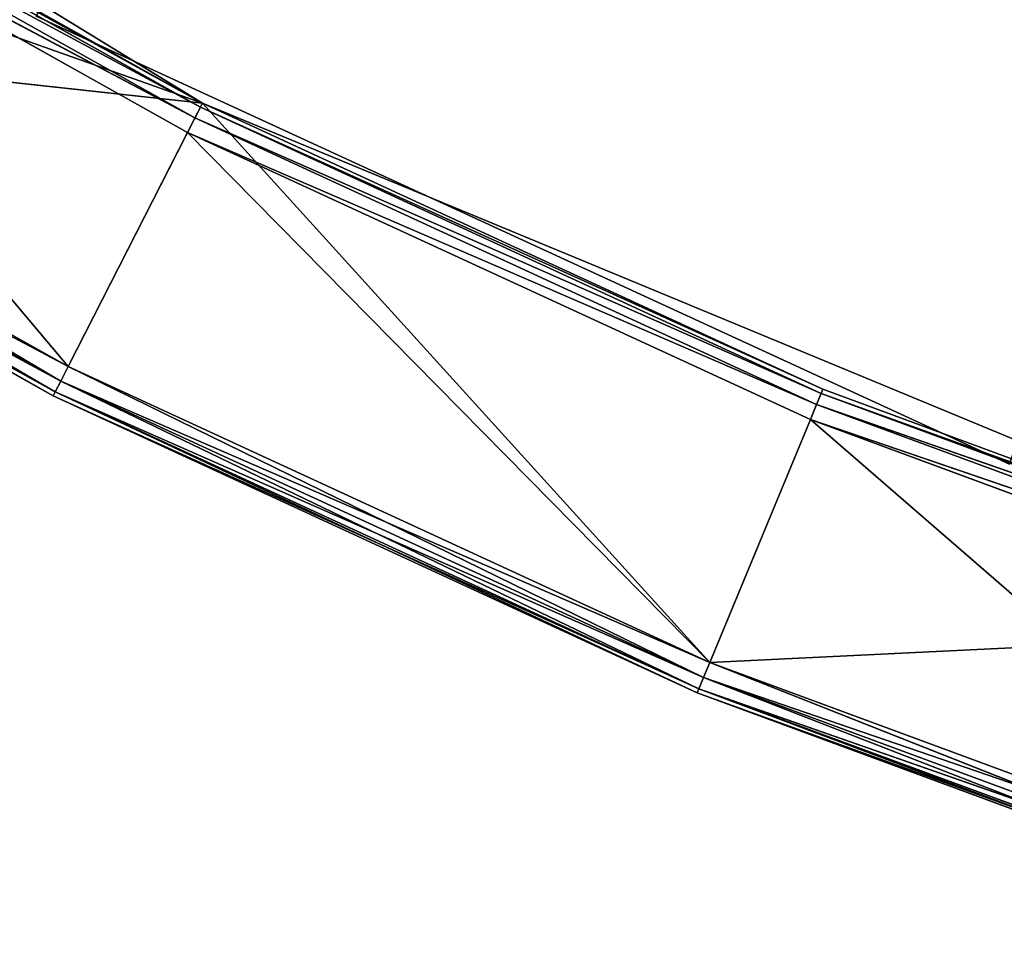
# Model space of a CAD drawing. Extents: x 173.5 to 228.5, y 0 to 55.3.
# Tile 5 of 256: x 188.4 to 191.4, y 1.3 to 4.1. Entities that reach past the tile are written whole.
import ezdxf

# ---------------------------------------------------------------- set-up
doc = ezdxf.new("R2010")
doc.units = 0
doc.header["$LTSCALE"] = 25.4
doc.layers.get('0').update_dxf_attribs({"color": 13, "linetype": 'CONTINUOUS'})

# ---------------------------------------------------------------- blocks, each defined once
blk = doc.blocks.new('EYE-S-5255-5256-5257-6836-')
at = {"color": 7}
for p, q in [((12.0631, 152.5676, 49.9421), (16.1376, 152.5676, 51.3867)), ((12.0631, 152.5676, 49.9421), (16.1376, 152.5676, 51.3867)), ((16.1376, 152.5676, 51.3867), (12.5921, 152.5676, 49.214)), ((16.1376, 152.5676, 51.3867), (12.5921, 152.5676, 49.214)), ((13.8258, 152.5542, 51.18), (15.7064, 152.5542, 52.2331)), ((15.6897, 152.5176, 52.2657), (13.8258, 152.5542, 51.18)), ((15.6897, 152.5176, 52.2657), (13.8258, 152.5542, 51.18)), ((13.8258, 152.5542, 51.18), (15.7064, 152.5542, 52.2331)), ((13.8519, 152.5676, 51.1373), (16.1376, 152.5676, 51.3867)), ((13.8519, 152.5676, 51.1373), (16.1376, 152.5676, 51.3867)), ((13.8519, 152.5676, 51.1373), (15.7291, 152.5676, 52.1886)), ((15.7064, 152.5542, 52.2331), (13.8519, 152.5676, 51.1373)), ((15.7064, 152.5542, 52.2331), (13.8519, 152.5676, 51.1373)), ((13.8519, 152.5676, 51.1373), (15.7291, 152.5676, 52.1886)), ((16.1376, 152.5676, 51.3867), (14.3222, 52.6676, 50.37)), ((16.1376, 152.5676, 51.3867), (14.3222, 52.6676, 50.37)), ((18.5955, 151.5676, 52.4855), (15.6314, 152.5676, 51.1218)), ((18.5955, 151.5676, 52.4855), (15.6314, 152.5676, 51.1218)), ((18.5955, 152.5676, 52.4855), (15.6314, 152.5676, 51.1218)), ((18.5955, 152.5676, 52.4855), (15.6314, 152.5676, 51.1218)), ((15.6897, 152.5176, 52.2657), (15.7064, 152.5542, 52.2331)), ((15.6897, 152.5176, 52.2657), (15.7064, 152.5542, 52.2331)), ((15.7064, 152.5542, 52.2331), (15.7291, 152.5676, 52.1886)), ((15.7064, 152.5542, 52.2331), (15.7291, 152.5676, 52.1886)), ((15.7064, 152.5542, 52.2331), (17.6637, 152.5542, 53.1355)), ((17.6497, 152.5176, 53.1693), (15.7064, 152.5542, 52.2331)), ((17.6497, 152.5176, 53.1693), (15.7064, 152.5542, 52.2331)), ((15.7064, 152.5542, 52.2331), (17.6637, 152.5542, 53.1355)), ((16.1376, 152.5676, 51.3867), (15.7291, 152.5676, 52.1886)), ((15.7291, 152.5676, 52.1886), (17.6829, 152.5676, 53.0893)), ((16.1376, 152.5676, 51.3867), (15.7291, 152.5676, 52.1886)), ((17.6637, 152.5542, 53.1355), (15.7291, 152.5676, 52.1886)), ((17.6637, 152.5542, 53.1355), (15.7291, 152.5676, 52.1886)), ((15.7291, 152.5676, 52.1886), (17.6829, 152.5676, 53.0893)), ((19.9794, 152.5676, 52.978), (16.1376, 152.5676, 51.3867)), ((16.1376, 152.5676, 51.3867), (17.6829, 152.5676, 53.0893)), ((16.1376, 152.5676, 51.3867), (17.6829, 152.5676, 53.0893)), ((18.0273, 52.6676, 52.2578), (16.1376, 152.5676, 51.3867)), ((19.9794, 152.5676, 52.978), (16.1376, 152.5676, 51.3867)), ((18.0273, 52.6676, 52.2578), (16.1376, 152.5676, 51.3867)), ((16.1376, 52.6676, 51.3867), (16.1376, 152.5676, 51.3867)), ((16.1376, 52.6676, 51.3867), (16.1376, 152.5676, 51.3867)), ((17.6497, 152.5176, 53.1693), (17.6637, 152.5542, 53.1355)), ((17.6497, 152.5176, 53.1693), (17.6637, 152.5542, 53.1355)), ((17.6637, 152.5542, 53.1355), (17.6829, 152.5676, 53.0893)), ((17.6637, 152.5542, 53.1355), (17.6829, 152.5676, 53.0893)), ((17.6637, 152.5542, 53.1355), (19.6859, 152.5542, 53.8815)), ((19.6746, 152.5176, 53.9163), (17.6637, 152.5542, 53.1355)), ((19.6746, 152.5176, 53.9163), (17.6637, 152.5542, 53.1355)), ((17.6637, 152.5542, 53.1355), (19.6859, 152.5542, 53.8815)), ((19.9794, 152.5676, 52.978), (17.6829, 152.5676, 53.0893)), ((17.6829, 152.5676, 53.0893), (19.7013, 152.5676, 53.8339)), ((19.9794, 152.5676, 52.978), (17.6829, 152.5676, 53.0893)), ((19.6859, 152.5542, 53.8815), (17.6829, 152.5676, 53.0893)), ((19.6859, 152.5542, 53.8815), (17.6829, 152.5676, 53.0893)), ((17.6829, 152.5676, 53.0893), (19.7013, 152.5676, 53.8339)), ((19.9794, 152.5676, 52.978), (18.0273, 52.6676, 52.2578)), ((19.9794, 152.5676, 52.978), (18.0273, 52.6676, 52.2578)), ((13.8067, 152.5176, 51.2112), (15.6897, 152.5176, 52.2657)), ((15.6837, 152.4677, 52.2777), (13.8067, 152.5176, 51.2112)), ((15.6837, 152.4677, 52.2777), (13.8067, 152.5176, 51.2112)), ((13.8067, 152.5176, 51.2112), (15.6897, 152.5176, 52.2657)), ((15.6837, 152.4677, 52.2777), (15.6897, 152.5176, 52.2657)), ((15.6837, 152.4677, 52.2777), (15.6897, 152.5176, 52.2657)), ((15.6897, 152.5176, 52.2657), (17.6497, 152.5176, 53.1693)), ((17.6446, 152.4677, 53.1817), (15.6897, 152.5176, 52.2657)), ((17.6446, 152.4677, 53.1817), (15.6897, 152.5176, 52.2657)), ((15.6897, 152.5176, 52.2657), (17.6497, 152.5176, 53.1693)), ((17.6446, 152.4677, 53.1817), (17.6497, 152.5176, 53.1693)), ((17.6446, 152.4677, 53.1817), (17.6497, 152.5176, 53.1693)), ((17.6497, 152.5176, 53.1693), (19.6746, 152.5176, 53.9163)), ((19.6704, 152.4677, 53.9291), (17.6497, 152.5176, 53.1693)), ((19.6704, 152.4677, 53.9291), (17.6497, 152.5176, 53.1693)), ((17.6497, 152.5176, 53.1693), (19.6746, 152.5176, 53.9163)), ((15.6837, 152.4677, 52.2777), (13.7997, 52.6676, 51.2226)), ((15.6837, 152.4677, 52.2777), (13.7997, 52.6676, 51.2226)), ((15.6837, 152.4677, 52.2777), (13.7997, 152.4677, 51.2226)), ((15.6837, 152.4677, 52.2777), (13.7997, 152.4677, 51.2226)), ((17.6446, 152.4677, 53.1817), (15.6837, 52.6676, 52.2777)), ((17.6446, 152.4677, 53.1817), (15.6837, 52.6676, 52.2777)), ((17.6446, 152.4677, 53.1817), (15.6837, 152.4677, 52.2777)), ((15.6837, 152.4677, 52.2777), (15.6837, 52.6676, 52.2777)), ((15.6837, 152.4677, 52.2777), (15.6837, 52.6676, 52.2777)), ((17.6446, 152.4677, 53.1817), (15.6837, 152.4677, 52.2777)), ((19.6704, 152.4677, 53.9291), (17.6446, 52.6676, 53.1817)), ((19.6704, 152.4677, 53.9291), (17.6446, 52.6676, 53.1817)), ((19.6704, 152.4677, 53.9291), (17.6446, 152.4677, 53.1817)), ((17.6446, 152.4677, 53.1817), (17.6446, 52.6676, 53.1817)), ((17.6446, 152.4677, 53.1817), (17.6446, 52.6676, 53.1817)), ((19.6704, 152.4677, 53.9291), (17.6446, 152.4677, 53.1817)), ((15.6314, 151.5676, 51.1218), (18.5955, 151.5676, 52.4855)), ((15.6314, 151.5676, 51.1218), (18.5955, 151.5676, 52.4855)), ((13.7997, 52.6676, 51.2226), (15.6837, 52.6676, 52.2777)), ((15.6897, 52.6176, 52.2657), (13.7997, 52.6676, 51.2226)), ((15.6897, 52.6176, 52.2657), (13.7997, 52.6676, 51.2226)), ((13.7997, 52.6676, 51.2226), (15.6837, 52.6676, 52.2777)), ((16.1376, 52.6676, 51.3867), (14.3152, 52.6176, 50.3814)), ((16.1376, 52.6676, 51.3867), (14.3152, 52.6176, 50.3814)), ((16.1376, 52.6676, 51.3867), (14.3222, 52.6676, 50.37)), ((16.1376, 52.6676, 51.3867), (14.3222, 52.6676, 50.37)), ((15.6837, 52.6676, 52.2777), (17.6446, 52.6676, 53.1817)), ((15.6897, 52.6176, 52.2657), (15.6837, 52.6676, 52.2777)), ((15.6897, 52.6176, 52.2657), (15.6837, 52.6676, 52.2777)), ((17.6497, 52.6176, 53.1693), (15.6837, 52.6676, 52.2777)), ((17.6497, 52.6176, 53.1693), (15.6837, 52.6676, 52.2777)), ((15.6837, 52.6676, 52.2777), (17.6446, 52.6676, 53.1817)), ((16.1376, 52.6676, 51.3867), (16.1316, 52.6176, 51.3986)), ((16.1376, 52.6676, 51.3867), (16.1316, 52.6176, 51.3986)), ((18.0273, 52.6676, 52.2578), (16.1316, 52.6176, 51.3986)), ((18.0273, 52.6676, 52.2578), (16.1316, 52.6176, 51.3986)), ((18.0273, 52.6676, 52.2578), (16.1376, 52.6676, 51.3867)), ((18.0273, 52.6676, 52.2578), (16.1376, 52.6676, 51.3867)), ((17.6446, 52.6676, 53.1817), (19.6704, 52.6676, 53.9291)), ((17.6497, 52.6176, 53.1693), (17.6446, 52.6676, 53.1817)), ((17.6497, 52.6176, 53.1693), (17.6446, 52.6676, 53.1817)), ((19.6746, 52.6176, 53.9163), (17.6446, 52.6676, 53.1817)), ((19.6746, 52.6176, 53.9163), (17.6446, 52.6676, 53.1817)), ((17.6446, 52.6676, 53.1817), (19.6704, 52.6676, 53.9291)), ((18.0273, 52.6676, 52.2578), (18.0222, 52.6176, 52.2702)), ((18.0273, 52.6676, 52.2578), (18.0222, 52.6176, 52.2702)), ((19.9794, 52.6676, 52.978), (18.0222, 52.6176, 52.2702)), ((19.9794, 52.6676, 52.978), (18.0222, 52.6176, 52.2702)), ((19.9794, 52.6676, 52.978), (18.0273, 52.6676, 52.2578)), ((19.9794, 52.6676, 52.978), (18.0273, 52.6676, 52.2578)), ((13.8067, 52.6176, 51.2112), (15.6897, 52.6176, 52.2657)), ((15.7064, 52.581, 52.2331), (13.8067, 52.6176, 51.2112)), ((15.7064, 52.581, 52.2331), (13.8067, 52.6176, 51.2112)), ((13.8067, 52.6176, 51.2112), (15.6897, 52.6176, 52.2657)), ((16.1316, 52.6176, 51.3986), (14.2961, 52.581, 50.4126)), ((16.1316, 52.6176, 51.3986), (14.2961, 52.581, 50.4126)), ((14.3152, 52.6176, 50.3814), (16.1316, 52.6176, 51.3986)), ((14.3152, 52.6176, 50.3814), (16.1316, 52.6176, 51.3986)), ((15.6897, 52.6176, 52.2657), (17.6497, 52.6176, 53.1693)), ((15.7064, 52.581, 52.2331), (15.6897, 52.6176, 52.2657)), ((15.7064, 52.581, 52.2331), (15.6897, 52.6176, 52.2657)), ((17.6637, 52.581, 53.1355), (15.6897, 52.6176, 52.2657)), ((17.6637, 52.581, 53.1355), (15.6897, 52.6176, 52.2657)), ((15.6897, 52.6176, 52.2657), (17.6497, 52.6176, 53.1693)), ((16.1316, 52.6176, 51.3986), (16.1149, 52.581, 51.4312)), ((16.1316, 52.6176, 51.3986), (16.1149, 52.581, 51.4312)), ((18.0222, 52.6176, 52.2702), (16.1149, 52.581, 51.4312)), ((18.0222, 52.6176, 52.2702), (16.1149, 52.581, 51.4312)), ((16.1316, 52.6176, 51.3986), (18.0222, 52.6176, 52.2702)), ((16.1316, 52.6176, 51.3986), (18.0222, 52.6176, 52.2702)), ((17.6497, 52.6176, 53.1693), (19.6746, 52.6176, 53.9163)), ((17.6637, 52.581, 53.1355), (17.6497, 52.6176, 53.1693)), ((17.6637, 52.581, 53.1355), (17.6497, 52.6176, 53.1693)), ((19.6859, 52.581, 53.8815), (17.6497, 52.6176, 53.1693)), ((19.6859, 52.581, 53.8815), (17.6497, 52.6176, 53.1693)), ((17.6497, 52.6176, 53.1693), (19.6746, 52.6176, 53.9163)), ((18.0222, 52.6176, 52.2702), (18.0081, 52.581, 52.304)), ((18.0222, 52.6176, 52.2702), (18.0081, 52.581, 52.304)), ((19.9753, 52.6176, 52.9907), (18.0081, 52.581, 52.304)), ((19.9753, 52.6176, 52.9907), (18.0081, 52.581, 52.304)), ((18.0222, 52.6176, 52.2702), (19.9753, 52.6176, 52.9907)), ((18.0222, 52.6176, 52.2702), (19.9753, 52.6176, 52.9907)), ((13.8258, 52.581, 51.18), (15.7064, 52.581, 52.2331)), ((15.7291, 52.5676, 52.1886), (13.8258, 52.581, 51.18)), ((15.7291, 52.5676, 52.1886), (13.8258, 52.581, 51.18)), ((13.8258, 52.581, 51.18), (15.7064, 52.581, 52.2331)), ((15.7291, 52.5676, 52.1886), (13.8519, 52.5676, 51.1373)), ((15.7291, 52.5676, 52.1886), (13.8519, 52.5676, 51.1373)), ((16.1149, 52.581, 51.4312), (14.2699, 52.5676, 50.4552)), ((16.1149, 52.581, 51.4312), (14.2699, 52.5676, 50.4552)), ((15.7291, 52.5676, 52.1886), (14.2699, 52.5676, 50.4552)), ((14.2699, 52.5676, 50.4552), (16.0922, 52.5676, 51.4758)), ((15.7291, 52.5676, 52.1886), (14.2699, 52.5676, 50.4552)), ((14.2699, 52.5676, 50.4552), (16.0922, 52.5676, 51.4758)), ((14.2961, 52.581, 50.4126), (16.1149, 52.581, 51.4312)), ((14.2961, 52.581, 50.4126), (16.1149, 52.581, 51.4312)), ((15.7064, 52.581, 52.2331), (17.6637, 52.581, 53.1355)), ((15.7291, 52.5676, 52.1886), (15.7064, 52.581, 52.2331)), ((15.7291, 52.5676, 52.1886), (15.7064, 52.581, 52.2331)), ((17.6829, 52.5676, 53.0893), (15.7064, 52.581, 52.2331)), ((17.6829, 52.5676, 53.0893), (15.7064, 52.581, 52.2331)), ((15.7064, 52.581, 52.2331), (17.6637, 52.581, 53.1355)), ((17.6829, 52.5676, 53.0893), (15.7291, 52.5676, 52.1886)), ((15.7291, 52.5676, 52.1886), (16.0922, 52.5676, 51.4758)), ((15.7291, 52.5676, 52.1886), (16.0922, 52.5676, 51.4758)), ((17.6829, 52.5676, 53.0893), (15.7291, 52.5676, 52.1886)), ((16.1149, 52.581, 51.4312), (16.0922, 52.5676, 51.4758)), ((16.1149, 52.581, 51.4312), (16.0922, 52.5676, 51.4758)), ((18.0081, 52.581, 52.304), (16.0922, 52.5676, 51.4758)), ((18.0081, 52.581, 52.304), (16.0922, 52.5676, 51.4758)), ((17.6829, 52.5676, 53.0893), (16.0922, 52.5676, 51.4758)), ((16.0922, 52.5676, 51.4758), (17.989, 52.5676, 52.3502)), ((17.6829, 52.5676, 53.0893), (16.0922, 52.5676, 51.4758)), ((16.0922, 52.5676, 51.4758), (17.989, 52.5676, 52.3502)), ((16.1149, 52.581, 51.4312), (18.0081, 52.581, 52.304)), ((16.1149, 52.581, 51.4312), (18.0081, 52.581, 52.304)), ((17.6637, 52.581, 53.1355), (19.6859, 52.581, 53.8815)), ((17.6829, 52.5676, 53.0893), (17.6637, 52.581, 53.1355)), ((17.6829, 52.5676, 53.0893), (17.6637, 52.581, 53.1355)), ((19.7013, 52.5676, 53.8339), (17.6637, 52.581, 53.1355)), ((19.7013, 52.5676, 53.8339), (17.6637, 52.581, 53.1355)), ((17.6637, 52.581, 53.1355), (19.6859, 52.581, 53.8815)), ((19.7013, 52.5676, 53.8339), (17.6829, 52.5676, 53.0893)), ((17.6829, 52.5676, 53.0893), (17.989, 52.5676, 52.3502)), ((17.6829, 52.5676, 53.0893), (17.989, 52.5676, 52.3502)), ((19.7013, 52.5676, 53.8339), (17.6829, 52.5676, 53.0893)), ((18.0081, 52.581, 52.304), (17.989, 52.5676, 52.3502)), ((18.0081, 52.581, 52.304), (17.989, 52.5676, 52.3502)), ((19.964, 52.581, 53.0256), (17.989, 52.5676, 52.3502)), ((19.964, 52.581, 53.0256), (17.989, 52.5676, 52.3502)), ((19.7013, 52.5676, 53.8339), (17.989, 52.5676, 52.3502)), ((17.989, 52.5676, 52.3502), (19.9485, 52.5676, 53.0731)), ((19.7013, 52.5676, 53.8339), (17.989, 52.5676, 52.3502)), ((17.989, 52.5676, 52.3502), (19.9485, 52.5676, 53.0731)), ((18.0081, 52.581, 52.304), (19.964, 52.581, 53.0256)), ((18.0081, 52.581, 52.304), (19.964, 52.581, 53.0256))]:
    blk.add_line(p, q, dxfattribs=at)
mesh = blk.add_polyface(dxfattribs=at)
corners = [(16.1376, 152.5676, 51.3867), (12.5921, 152.5676, 49.214), (12.0631, 152.5676, 49.9421)]
mesh.append_faces([[corners[k] for k in face] for face in [(0, 1, 2)]], dxfattribs={"color": 7})
mesh = blk.add_polyface(dxfattribs=at)
corners = [(16.1376, 152.5676, 51.3867), (12.0631, 152.5676, 49.9421), (13.8519, 152.5676, 51.1373)]
mesh.append_faces([[corners[k] for k in face] for face in [(0, 1, 2)]], dxfattribs={"color": 7})
mesh = blk.add_polyface(dxfattribs=at)
corners = [(16.1376, 152.5676, 51.3867), (14.3222, 52.6676, 50.37), (12.5921, 152.5676, 49.214)]
mesh.append_faces([[corners[k] for k in face] for face in [(0, 1, 2)]], dxfattribs={"color": 7})
mesh = blk.add_polyface(dxfattribs=at)
corners = [(15.6897, 152.5176, 52.2657), (13.8258, 152.5542, 51.18), (13.8067, 152.5176, 51.2112)]
mesh.append_faces([[corners[k] for k in face] for face in [(0, 1, 2)]], dxfattribs={"color": 7})
mesh = blk.add_polyface(dxfattribs=at)
corners = [(15.7064, 152.5542, 52.2331), (13.8519, 152.5676, 51.1373), (13.8258, 152.5542, 51.18)]
mesh.append_faces([[corners[k] for k in face] for face in [(0, 1, 2)]], dxfattribs={"color": 7})
mesh = blk.add_polyface(dxfattribs=at)
corners = [(15.6897, 152.5176, 52.2657), (15.7064, 152.5542, 52.2331), (13.8258, 152.5542, 51.18)]
mesh.append_faces([[corners[k] for k in face] for face in [(0, 1, 2)]], dxfattribs={"color": 7})
mesh = blk.add_polyface(dxfattribs=at)
corners = [(15.7291, 152.5676, 52.1886), (16.1376, 152.5676, 51.3867), (13.8519, 152.5676, 51.1373)]
mesh.append_faces([[corners[k] for k in face] for face in [(0, 1, 2)]], dxfattribs={"color": 7})
mesh = blk.add_polyface(dxfattribs=at)
corners = [(15.7064, 152.5542, 52.2331), (15.7291, 152.5676, 52.1886), (13.8519, 152.5676, 51.1373)]
mesh.append_faces([[corners[k] for k in face] for face in [(0, 1, 2)]], dxfattribs={"color": 7})
mesh = blk.add_polyface(dxfattribs=at)
corners = [(16.1376, 52.6676, 51.3867), (14.3222, 52.6676, 50.37), (16.1376, 152.5676, 51.3867)]
mesh.append_faces([[corners[k] for k in face] for face in [(0, 1, 2)]], dxfattribs={"color": 7})
mesh = blk.add_polyface(dxfattribs=at)
corners = [(18.5955, 151.5676, 52.4855), (15.6314, 152.5676, 51.1218), (15.6314, 151.5676, 51.1218)]
mesh.append_faces([[corners[k] for k in face] for face in [(0, 1, 2)]], dxfattribs={"color": 7})
mesh = blk.add_polyface(dxfattribs=at)
corners = [(18.5955, 152.5676, 52.4855), (15.6314, 152.5676, 51.1218), (18.5955, 151.5676, 52.4855)]
mesh.append_faces([[corners[k] for k in face] for face in [(0, 1, 2)]], dxfattribs={"color": 7})
mesh = blk.add_polyface(dxfattribs=at)
corners = [(18.5955, 152.5676, 52.4855), (25.6335, 152.5676, 31.4931), (15.6314, 152.5676, 51.1218)]
mesh.append_faces([[corners[k] for k in face] for face in [(0, 1, 2)]], dxfattribs={"color": 7})
mesh = blk.add_polyface(dxfattribs=at)
corners = [(17.6497, 152.5176, 53.1693), (15.7064, 152.5542, 52.2331), (15.6897, 152.5176, 52.2657)]
mesh.append_faces([[corners[k] for k in face] for face in [(0, 1, 2)]], dxfattribs={"color": 7})
mesh = blk.add_polyface(dxfattribs=at)
corners = [(17.6637, 152.5542, 53.1355), (15.7291, 152.5676, 52.1886), (15.7064, 152.5542, 52.2331)]
mesh.append_faces([[corners[k] for k in face] for face in [(0, 1, 2)]], dxfattribs={"color": 7})
mesh = blk.add_polyface(dxfattribs=at)
corners = [(17.6497, 152.5176, 53.1693), (17.6637, 152.5542, 53.1355), (15.7064, 152.5542, 52.2331)]
mesh.append_faces([[corners[k] for k in face] for face in [(0, 1, 2)]], dxfattribs={"color": 7})
mesh = blk.add_polyface(dxfattribs=at)
corners = [(17.6829, 152.5676, 53.0893), (16.1376, 152.5676, 51.3867), (15.7291, 152.5676, 52.1886)]
mesh.append_faces([[corners[k] for k in face] for face in [(0, 1, 2)]], dxfattribs={"color": 7})
mesh = blk.add_polyface(dxfattribs=at)
corners = [(17.6637, 152.5542, 53.1355), (17.6829, 152.5676, 53.0893), (15.7291, 152.5676, 52.1886)]
mesh.append_faces([[corners[k] for k in face] for face in [(0, 1, 2)]], dxfattribs={"color": 7})
mesh = blk.add_polyface(dxfattribs=at)
corners = [(17.6829, 152.5676, 53.0893), (19.9794, 152.5676, 52.978), (16.1376, 152.5676, 51.3867)]
mesh.append_faces([[corners[k] for k in face] for face in [(0, 1, 2)]], dxfattribs={"color": 7})
mesh = blk.add_polyface(dxfattribs=at)
corners = [(19.9794, 152.5676, 52.978), (18.0273, 52.6676, 52.2578), (16.1376, 152.5676, 51.3867)]
mesh.append_faces([[corners[k] for k in face] for face in [(0, 1, 2)]], dxfattribs={"color": 7})
mesh = blk.add_polyface(dxfattribs=at)
corners = [(18.0273, 52.6676, 52.2578), (16.1376, 52.6676, 51.3867), (16.1376, 152.5676, 51.3867)]
mesh.append_faces([[corners[k] for k in face] for face in [(0, 1, 2)]], dxfattribs={"color": 7})
mesh = blk.add_polyface(dxfattribs=at)
corners = [(19.6746, 152.5176, 53.9163), (17.6637, 152.5542, 53.1355), (17.6497, 152.5176, 53.1693)]
mesh.append_faces([[corners[k] for k in face] for face in [(0, 1, 2)]], dxfattribs={"color": 7})
mesh = blk.add_polyface(dxfattribs=at)
corners = [(19.6859, 152.5542, 53.8815), (17.6829, 152.5676, 53.0893), (17.6637, 152.5542, 53.1355)]
mesh.append_faces([[corners[k] for k in face] for face in [(0, 1, 2)]], dxfattribs={"color": 7})
mesh = blk.add_polyface(dxfattribs=at)
corners = [(19.6746, 152.5176, 53.9163), (19.6859, 152.5542, 53.8815), (17.6637, 152.5542, 53.1355)]
mesh.append_faces([[corners[k] for k in face] for face in [(0, 1, 2)]], dxfattribs={"color": 7})
mesh = blk.add_polyface(dxfattribs=at)
corners = [(19.7013, 152.5676, 53.8339), (19.9794, 152.5676, 52.978), (17.6829, 152.5676, 53.0893)]
mesh.append_faces([[corners[k] for k in face] for face in [(0, 1, 2)]], dxfattribs={"color": 7})
mesh = blk.add_polyface(dxfattribs=at)
corners = [(19.6859, 152.5542, 53.8815), (19.7013, 152.5676, 53.8339), (17.6829, 152.5676, 53.0893)]
mesh.append_faces([[corners[k] for k in face] for face in [(0, 1, 2)]], dxfattribs={"color": 7})
mesh = blk.add_polyface(dxfattribs=at)
corners = [(19.9794, 52.6676, 52.978), (18.0273, 52.6676, 52.2578), (19.9794, 152.5676, 52.978)]
mesh.append_faces([[corners[k] for k in face] for face in [(0, 1, 2)]], dxfattribs={"color": 7})
mesh = blk.add_polyface(dxfattribs=at)
corners = [(15.6837, 152.4677, 52.2777), (13.8067, 152.5176, 51.2112), (13.7997, 152.4677, 51.2226)]
mesh.append_faces([[corners[k] for k in face] for face in [(0, 1, 2)]], dxfattribs={"color": 7})
mesh = blk.add_polyface(dxfattribs=at)
corners = [(15.6897, 152.5176, 52.2657), (13.8067, 152.5176, 51.2112), (15.6837, 152.4677, 52.2777)]
mesh.append_faces([[corners[k] for k in face] for face in [(0, 1, 2)]], dxfattribs={"color": 7})
mesh = blk.add_polyface(dxfattribs=at)
corners = [(17.6446, 152.4677, 53.1817), (15.6897, 152.5176, 52.2657), (15.6837, 152.4677, 52.2777)]
mesh.append_faces([[corners[k] for k in face] for face in [(0, 1, 2)]], dxfattribs={"color": 7})
mesh = blk.add_polyface(dxfattribs=at)
corners = [(17.6497, 152.5176, 53.1693), (15.6897, 152.5176, 52.2657), (17.6446, 152.4677, 53.1817)]
mesh.append_faces([[corners[k] for k in face] for face in [(0, 1, 2)]], dxfattribs={"color": 7})
mesh = blk.add_polyface(dxfattribs=at)
corners = [(19.6704, 152.4677, 53.9291), (17.6497, 152.5176, 53.1693), (17.6446, 152.4677, 53.1817)]
mesh.append_faces([[corners[k] for k in face] for face in [(0, 1, 2)]], dxfattribs={"color": 7})
mesh = blk.add_polyface(dxfattribs=at)
corners = [(19.6746, 152.5176, 53.9163), (17.6497, 152.5176, 53.1693), (19.6704, 152.4677, 53.9291)]
mesh.append_faces([[corners[k] for k in face] for face in [(0, 1, 2)]], dxfattribs={"color": 7})
mesh = blk.add_polyface(dxfattribs=at)
corners = [(15.6837, 152.4677, 52.2777), (13.7997, 52.6676, 51.2226), (15.6837, 52.6676, 52.2777)]
mesh.append_faces([[corners[k] for k in face] for face in [(0, 1, 2)]], dxfattribs={"color": 7})
mesh = blk.add_polyface(dxfattribs=at)
corners = [(15.6837, 152.4677, 52.2777), (13.7997, 152.4677, 51.2226), (13.7997, 52.6676, 51.2226)]
mesh.append_faces([[corners[k] for k in face] for face in [(0, 1, 2)]], dxfattribs={"color": 7})
mesh = blk.add_polyface(dxfattribs=at)
corners = [(17.6446, 152.4677, 53.1817), (15.6837, 52.6676, 52.2777), (17.6446, 52.6676, 53.1817)]
mesh.append_faces([[corners[k] for k in face] for face in [(0, 1, 2)]], dxfattribs={"color": 7})
mesh = blk.add_polyface(dxfattribs=at)
corners = [(17.6446, 152.4677, 53.1817), (15.6837, 152.4677, 52.2777), (15.6837, 52.6676, 52.2777)]
mesh.append_faces([[corners[k] for k in face] for face in [(0, 1, 2)]], dxfattribs={"color": 7})
mesh = blk.add_polyface(dxfattribs=at)
corners = [(19.6704, 152.4677, 53.9291), (17.6446, 52.6676, 53.1817), (19.6704, 52.6676, 53.9291)]
mesh.append_faces([[corners[k] for k in face] for face in [(0, 1, 2)]], dxfattribs={"color": 7})
mesh = blk.add_polyface(dxfattribs=at)
corners = [(19.6704, 152.4677, 53.9291), (17.6446, 152.4677, 53.1817), (17.6446, 52.6676, 53.1817)]
mesh.append_faces([[corners[k] for k in face] for face in [(0, 1, 2)]], dxfattribs={"color": 7})
mesh = blk.add_polyface(dxfattribs=at)
corners = [(18.5955, 151.5676, 52.4855), (15.6314, 151.5676, 51.1218), (25.6335, 151.5676, 31.4931)]
mesh.append_faces([[corners[k] for k in face] for face in [(0, 1, 2)]], dxfattribs={"color": 7})
mesh = blk.add_polyface(dxfattribs=at)
corners = [(20.1786, 59.1486, 51.1999), (18.0824, 59.5313, 50.2933), (18.0513, 59.1486, 50.3628)]
mesh.append_faces([[corners[k] for k in face] for face in [(0, 1, 2)]], dxfattribs={"color": 7})
mesh = blk.add_polyface(dxfattribs=at)
corners = [(20.2032, 59.5313, 51.1278), (18.0824, 59.5313, 50.2933), (20.1786, 59.1486, 51.1999)]
mesh.append_faces([[corners[k] for k in face] for face in [(0, 1, 2)]], dxfattribs={"color": 7})
mesh = blk.add_polyface(dxfattribs=at)
corners = [(20.2032, 58.7659, 51.1278), (20.1786, 59.1486, 51.1999), (18.0513, 59.1486, 50.3628)]
mesh.append_faces([[corners[k] for k in face] for face in [(0, 1, 2)]], dxfattribs={"color": 7})
mesh = blk.add_polyface(dxfattribs=at)
corners = [(15.6897, 52.6176, 52.2657), (13.7997, 52.6676, 51.2226), (13.8067, 52.6176, 51.2112)]
mesh.append_faces([[corners[k] for k in face] for face in [(0, 1, 2)]], dxfattribs={"color": 7})
mesh = blk.add_polyface(dxfattribs=at)
corners = [(15.6897, 52.6176, 52.2657), (15.6837, 52.6676, 52.2777), (13.7997, 52.6676, 51.2226)]
mesh.append_faces([[corners[k] for k in face] for face in [(0, 1, 2)]], dxfattribs={"color": 7})
mesh = blk.add_polyface(dxfattribs=at)
corners = [(16.1376, 52.6676, 51.3867), (14.3152, 52.6176, 50.3814), (14.3222, 52.6676, 50.37)]
mesh.append_faces([[corners[k] for k in face] for face in [(0, 1, 2)]], dxfattribs={"color": 7})
mesh = blk.add_polyface(dxfattribs=at)
corners = [(16.1376, 52.6676, 51.3867), (16.1316, 52.6176, 51.3986), (14.3152, 52.6176, 50.3814)]
mesh.append_faces([[corners[k] for k in face] for face in [(0, 1, 2)]], dxfattribs={"color": 7})
mesh = blk.add_polyface(dxfattribs=at)
corners = [(17.6497, 52.6176, 53.1693), (15.6837, 52.6676, 52.2777), (15.6897, 52.6176, 52.2657)]
mesh.append_faces([[corners[k] for k in face] for face in [(0, 1, 2)]], dxfattribs={"color": 7})
mesh = blk.add_polyface(dxfattribs=at)
corners = [(17.6497, 52.6176, 53.1693), (17.6446, 52.6676, 53.1817), (15.6837, 52.6676, 52.2777)]
mesh.append_faces([[corners[k] for k in face] for face in [(0, 1, 2)]], dxfattribs={"color": 7})
mesh = blk.add_polyface(dxfattribs=at)
corners = [(18.0273, 52.6676, 52.2578), (16.1316, 52.6176, 51.3986), (16.1376, 52.6676, 51.3867)]
mesh.append_faces([[corners[k] for k in face] for face in [(0, 1, 2)]], dxfattribs={"color": 7})
mesh = blk.add_polyface(dxfattribs=at)
corners = [(18.0273, 52.6676, 52.2578), (18.0222, 52.6176, 52.2702), (16.1316, 52.6176, 51.3986)]
mesh.append_faces([[corners[k] for k in face] for face in [(0, 1, 2)]], dxfattribs={"color": 7})
mesh = blk.add_polyface(dxfattribs=at)
corners = [(19.6746, 52.6176, 53.9163), (17.6446, 52.6676, 53.1817), (17.6497, 52.6176, 53.1693)]
mesh.append_faces([[corners[k] for k in face] for face in [(0, 1, 2)]], dxfattribs={"color": 7})
mesh = blk.add_polyface(dxfattribs=at)
corners = [(19.6746, 52.6176, 53.9163), (19.6704, 52.6676, 53.9291), (17.6446, 52.6676, 53.1817)]
mesh.append_faces([[corners[k] for k in face] for face in [(0, 1, 2)]], dxfattribs={"color": 7})
mesh = blk.add_polyface(dxfattribs=at)
corners = [(19.9794, 52.6676, 52.978), (18.0222, 52.6176, 52.2702), (18.0273, 52.6676, 52.2578)]
mesh.append_faces([[corners[k] for k in face] for face in [(0, 1, 2)]], dxfattribs={"color": 7})
mesh = blk.add_polyface(dxfattribs=at)
corners = [(19.9794, 52.6676, 52.978), (19.9753, 52.6176, 52.9907), (18.0222, 52.6176, 52.2702)]
mesh.append_faces([[corners[k] for k in face] for face in [(0, 1, 2)]], dxfattribs={"color": 7})
mesh = blk.add_polyface(dxfattribs=at)
corners = [(15.7064, 52.581, 52.2331), (13.8067, 52.6176, 51.2112), (13.8258, 52.581, 51.18)]
mesh.append_faces([[corners[k] for k in face] for face in [(0, 1, 2)]], dxfattribs={"color": 7})
mesh = blk.add_polyface(dxfattribs=at)
corners = [(15.6897, 52.6176, 52.2657), (13.8067, 52.6176, 51.2112), (15.7064, 52.581, 52.2331)]
mesh.append_faces([[corners[k] for k in face] for face in [(0, 1, 2)]], dxfattribs={"color": 7})
mesh = blk.add_polyface(dxfattribs=at)
corners = [(16.1316, 52.6176, 51.3986), (14.2961, 52.581, 50.4126), (14.3152, 52.6176, 50.3814)]
mesh.append_faces([[corners[k] for k in face] for face in [(0, 1, 2)]], dxfattribs={"color": 7})
mesh = blk.add_polyface(dxfattribs=at)
corners = [(16.1149, 52.581, 51.4312), (14.2961, 52.581, 50.4126), (16.1316, 52.6176, 51.3986)]
mesh.append_faces([[corners[k] for k in face] for face in [(0, 1, 2)]], dxfattribs={"color": 7})
mesh = blk.add_polyface(dxfattribs=at)
corners = [(17.6637, 52.581, 53.1355), (15.6897, 52.6176, 52.2657), (15.7064, 52.581, 52.2331)]
mesh.append_faces([[corners[k] for k in face] for face in [(0, 1, 2)]], dxfattribs={"color": 7})
mesh = blk.add_polyface(dxfattribs=at)
corners = [(17.6497, 52.6176, 53.1693), (15.6897, 52.6176, 52.2657), (17.6637, 52.581, 53.1355)]
mesh.append_faces([[corners[k] for k in face] for face in [(0, 1, 2)]], dxfattribs={"color": 7})
mesh = blk.add_polyface(dxfattribs=at)
corners = [(18.0222, 52.6176, 52.2702), (16.1149, 52.581, 51.4312), (16.1316, 52.6176, 51.3986)]
mesh.append_faces([[corners[k] for k in face] for face in [(0, 1, 2)]], dxfattribs={"color": 7})
mesh = blk.add_polyface(dxfattribs=at)
corners = [(18.0081, 52.581, 52.304), (16.1149, 52.581, 51.4312), (18.0222, 52.6176, 52.2702)]
mesh.append_faces([[corners[k] for k in face] for face in [(0, 1, 2)]], dxfattribs={"color": 7})
mesh = blk.add_polyface(dxfattribs=at)
corners = [(19.6859, 52.581, 53.8815), (17.6497, 52.6176, 53.1693), (17.6637, 52.581, 53.1355)]
mesh.append_faces([[corners[k] for k in face] for face in [(0, 1, 2)]], dxfattribs={"color": 7})
mesh = blk.add_polyface(dxfattribs=at)
corners = [(19.6746, 52.6176, 53.9163), (17.6497, 52.6176, 53.1693), (19.6859, 52.581, 53.8815)]
mesh.append_faces([[corners[k] for k in face] for face in [(0, 1, 2)]], dxfattribs={"color": 7})
mesh = blk.add_polyface(dxfattribs=at)
corners = [(19.9753, 52.6176, 52.9907), (18.0081, 52.581, 52.304), (18.0222, 52.6176, 52.2702)]
mesh.append_faces([[corners[k] for k in face] for face in [(0, 1, 2)]], dxfattribs={"color": 7})
mesh = blk.add_polyface(dxfattribs=at)
corners = [(19.964, 52.581, 53.0256), (18.0081, 52.581, 52.304), (19.9753, 52.6176, 52.9907)]
mesh.append_faces([[corners[k] for k in face] for face in [(0, 1, 2)]], dxfattribs={"color": 7})
mesh = blk.add_polyface(dxfattribs=at)
corners = [(15.7291, 52.5676, 52.1886), (13.8258, 52.581, 51.18), (13.8519, 52.5676, 51.1373)]
mesh.append_faces([[corners[k] for k in face] for face in [(0, 1, 2)]], dxfattribs={"color": 7})
mesh = blk.add_polyface(dxfattribs=at)
corners = [(15.7064, 52.581, 52.2331), (13.8258, 52.581, 51.18), (15.7291, 52.5676, 52.1886)]
mesh.append_faces([[corners[k] for k in face] for face in [(0, 1, 2)]], dxfattribs={"color": 7})
mesh = blk.add_polyface(dxfattribs=at)
corners = [(15.7291, 52.5676, 52.1886), (13.8519, 52.5676, 51.1373), (14.2699, 52.5676, 50.4552)]
mesh.append_faces([[corners[k] for k in face] for face in [(0, 1, 2)]], dxfattribs={"color": 7})
mesh = blk.add_polyface(dxfattribs=at)
corners = [(16.1149, 52.581, 51.4312), (14.2699, 52.5676, 50.4552), (14.2961, 52.581, 50.4126)]
mesh.append_faces([[corners[k] for k in face] for face in [(0, 1, 2)]], dxfattribs={"color": 7})
mesh = blk.add_polyface(dxfattribs=at)
corners = [(16.0922, 52.5676, 51.4758), (14.2699, 52.5676, 50.4552), (16.1149, 52.581, 51.4312)]
mesh.append_faces([[corners[k] for k in face] for face in [(0, 1, 2)]], dxfattribs={"color": 7})
mesh = blk.add_polyface(dxfattribs=at)
corners = [(15.7291, 52.5676, 52.1886), (14.2699, 52.5676, 50.4552), (16.0922, 52.5676, 51.4758)]
mesh.append_faces([[corners[k] for k in face] for face in [(0, 1, 2)]], dxfattribs={"color": 7})
mesh = blk.add_polyface(dxfattribs=at)
corners = [(17.6829, 52.5676, 53.0893), (15.7064, 52.581, 52.2331), (15.7291, 52.5676, 52.1886)]
mesh.append_faces([[corners[k] for k in face] for face in [(0, 1, 2)]], dxfattribs={"color": 7})
mesh = blk.add_polyface(dxfattribs=at)
corners = [(17.6637, 52.581, 53.1355), (15.7064, 52.581, 52.2331), (17.6829, 52.5676, 53.0893)]
mesh.append_faces([[corners[k] for k in face] for face in [(0, 1, 2)]], dxfattribs={"color": 7})
mesh = blk.add_polyface(dxfattribs=at)
corners = [(17.6829, 52.5676, 53.0893), (15.7291, 52.5676, 52.1886), (16.0922, 52.5676, 51.4758)]
mesh.append_faces([[corners[k] for k in face] for face in [(0, 1, 2)]], dxfattribs={"color": 7})
mesh = blk.add_polyface(dxfattribs=at)
corners = [(18.0081, 52.581, 52.304), (16.0922, 52.5676, 51.4758), (16.1149, 52.581, 51.4312)]
mesh.append_faces([[corners[k] for k in face] for face in [(0, 1, 2)]], dxfattribs={"color": 7})
mesh = blk.add_polyface(dxfattribs=at)
corners = [(17.989, 52.5676, 52.3502), (16.0922, 52.5676, 51.4758), (18.0081, 52.581, 52.304)]
mesh.append_faces([[corners[k] for k in face] for face in [(0, 1, 2)]], dxfattribs={"color": 7})
mesh = blk.add_polyface(dxfattribs=at)
corners = [(17.6829, 52.5676, 53.0893), (16.0922, 52.5676, 51.4758), (17.989, 52.5676, 52.3502)]
mesh.append_faces([[corners[k] for k in face] for face in [(0, 1, 2)]], dxfattribs={"color": 7})
mesh = blk.add_polyface(dxfattribs=at)
corners = [(19.7013, 52.5676, 53.8339), (17.6637, 52.581, 53.1355), (17.6829, 52.5676, 53.0893)]
mesh.append_faces([[corners[k] for k in face] for face in [(0, 1, 2)]], dxfattribs={"color": 7})
mesh = blk.add_polyface(dxfattribs=at)
corners = [(19.6859, 52.581, 53.8815), (17.6637, 52.581, 53.1355), (19.7013, 52.5676, 53.8339)]
mesh.append_faces([[corners[k] for k in face] for face in [(0, 1, 2)]], dxfattribs={"color": 7})
mesh = blk.add_polyface(dxfattribs=at)
corners = [(19.7013, 52.5676, 53.8339), (17.6829, 52.5676, 53.0893), (17.989, 52.5676, 52.3502)]
mesh.append_faces([[corners[k] for k in face] for face in [(0, 1, 2)]], dxfattribs={"color": 7})
mesh = blk.add_polyface(dxfattribs=at)
corners = [(19.964, 52.581, 53.0256), (17.989, 52.5676, 52.3502), (18.0081, 52.581, 52.304)]
mesh.append_faces([[corners[k] for k in face] for face in [(0, 1, 2)]], dxfattribs={"color": 7})
mesh = blk.add_polyface(dxfattribs=at)
corners = [(19.9485, 52.5676, 53.0731), (17.989, 52.5676, 52.3502), (19.964, 52.581, 53.0256)]
mesh.append_faces([[corners[k] for k in face] for face in [(0, 1, 2)]], dxfattribs={"color": 7})
mesh = blk.add_polyface(dxfattribs=at)
corners = [(19.7013, 52.5676, 53.8339), (17.989, 52.5676, 52.3502), (19.9485, 52.5676, 53.0731)]
mesh.append_faces([[corners[k] for k in face] for face in [(0, 1, 2)]], dxfattribs={"color": 7})

msp = doc.modelspace()

# ---------------------------------------------------------------- block references
at = {"color": 0, "extrusion": (0, -1, -3.33067e-16)}
msp.add_blockref('EYE-S-5255-5256-5257-6836-', (172.7983, 791.4834, -55.275), dxfattribs=at)

doc.saveas('drawing.dxf')
